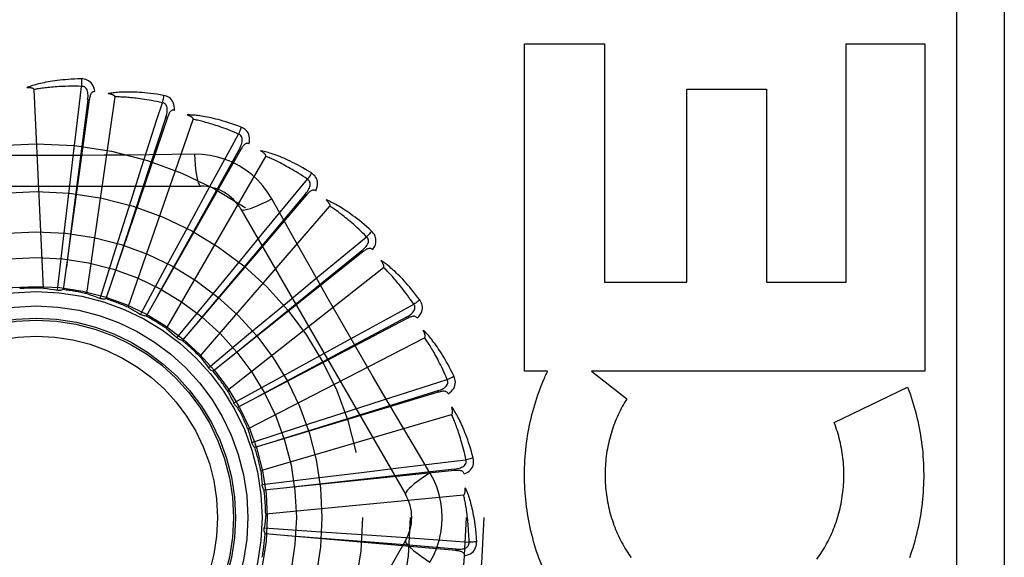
# Model space of a CAD drawing. Header units: inches. Extents: x 0 to 227, y 0 to 147.
# Tile 51 of 256: x 42.383 to 43.002, y 41.009 to 41.347. Entities that reach past the tile are written whole.
import ezdxf

# ---------------------------------------------------------------- set-up
doc = ezdxf.new("R2010")
doc.units = ezdxf.units.IN
doc.header["$LTSCALE"] = 12.466667
doc.header["$MEASUREMENT"] = 0
doc.linetypes.add('HIDDEN', pattern=[0.2, 0.1, -0.1])
doc.layers.add('LEFTHAND_DOOR_ASSEMBLY', color=7, linetype='CONTINUOUS')

msp = doc.modelspace()

# ---------------------------------------------------------------- linework, layer by layer
at = {"layer": 'LEFTHAND_DOOR_ASSEMBLY', "color": 8, "linetype": 'HIDDEN'}
for p, q in [((42.97216, 41.4093), (42.97216, 40.6593)), ((43.00216, 41.4093), (43.00216, 40.6593)), ((42.70064, 41.33209), (42.75079, 41.33209)), ((42.70064, 41.12624), (42.70064, 41.33209)), ((42.75079, 41.33209), (42.75079, 41.18231)), ((42.90266, 41.33209), (42.95229, 41.33209)), ((42.90266, 41.18231), (42.90266, 41.33209)), ((42.95229, 41.33209), (42.95229, 41.12624)), ((42.39824, 41.17848), (42.39229, 41.3033)), ((42.42544, 41.17501), (42.44322, 41.2987)), ((42.80254, 41.30363), (42.8527, 41.30363)), ((42.80254, 41.18231), (42.80254, 41.30363)), ((42.8527, 41.30363), (42.8527, 41.18231)), ((42.42702, 41.29678), (42.41069, 41.17754)), ((42.42606, 41.29691), (42.41531, 41.21271)), ((42.42702, 41.29678), (42.42606, 41.29691)), ((42.47609, 41.28572), (42.47518, 41.28603)), ((42.47609, 41.28572), (42.43749, 41.17173)), ((42.45149, 41.16645), (42.49237, 41.28454)), ((42.41448, 41.24132), (42.41704, 41.26292)), ((42.52218, 41.26558), (42.46271, 41.16095)), ((42.47546, 41.15312), (42.53794, 41.26134)), ((42.49312, 41.26265), (42.47895, 41.26244)), ((42.52218, 41.26558), (42.52135, 41.26606)), ((42.45328, 41.23364), (42.45989, 41.25436)), ((42.29022, 41.24263), (42.4971, 41.24263)), ((42.41079, 41.20974), (42.41448, 41.24132)), ((42.56363, 41.23708), (42.48543, 41.14559)), ((42.48993, 41.21875), (42.50034, 41.23785)), ((42.56363, 41.23708), (42.5629, 41.2377)), ((42.44368, 41.20333), (42.45328, 41.23364)), ((42.49647, 41.13549), (42.5783, 41.22993)), ((42.52236, 41.22805), (42.6258, 41.04888)), ((42.47476, 41.19081), (42.48993, 41.21875)), ((42.41531, 41.21271), (42.41264, 41.19161)), ((42.5231, 41.1972), (42.53694, 41.21399)), ((42.40703, 41.17716), (42.41079, 41.20974)), ((42.43383, 41.17205), (42.44368, 41.20333)), ((42.59893, 41.20125), (42.50483, 41.12622)), ((42.59893, 41.20125), (42.59834, 41.202)), ((42.50292, 41.17263), (42.5231, 41.1972)), ((42.45917, 41.16196), (42.47476, 41.19081)), ((42.51376, 41.1142), (42.61199, 41.19145)), ((42.55159, 41.16976), (42.56835, 41.18362)), ((42.75079, 41.18231), (42.80254, 41.18231)), ((42.8527, 41.18231), (42.90266, 41.18231)), ((42.48215, 41.14725), (42.50292, 41.17263)), ((42.52712, 41.14945), (42.55159, 41.16976)), ((42.62682, 41.15938), (42.52022, 41.10351)), ((42.62637, 41.16023), (42.61661, 41.15501)), ((42.62682, 41.15938), (42.62637, 41.16023)), ((42.61661, 41.15501), (42.58878, 41.14012)), ((42.50193, 41.12847), (42.52712, 41.14945)), ((42.52671, 41.09003), (42.63779, 41.1473)), ((42.57437, 41.13742), (42.59346, 41.14786)), ((42.58878, 41.14012), (42.53281, 41.11009)), ((42.54651, 41.12212), (42.57437, 41.13742)), ((42.71511, 41.12624), (42.70064, 41.12624)), ((42.74274, 41.12624), (42.76493, 41.10899)), ((42.95229, 41.12624), (42.74274, 41.12624)), ((42.51779, 41.10628), (42.54651, 41.12212)), ((42.64628, 41.113), (42.53103, 41.07831)), ((42.64628, 41.113), (42.646, 41.11392)), ((42.89525, 41.09394), (42.94139, 41.11616)), ((42.59062, 41.10136), (42.61134, 41.108)), ((42.51791, 41.10603), (42.51779, 41.10628)), ((42.56036, 41.0916), (42.59062, 41.10136)), ((42.53485, 41.06384), (42.65476, 41.09905)), ((42.52917, 41.08148), (42.56036, 41.0916)), ((42.64115, 41.06234), (42.63388, 41.07451)), ((42.65661, 41.06377), (42.53688, 41.05152)), ((42.59975, 41.06287), (42.62135, 41.06547)), ((42.65661, 41.06377), (42.65651, 41.06472)), ((42.53565, 41.05499), (42.5682, 41.05902)), ((42.5682, 41.05902), (42.59975, 41.06287)), ((42.53789, 41.03659), (42.6623, 41.04847)), ((42.537, 41.02774), (42.56972, 41.02554)), ((42.65743, 41.01347), (42.53755, 41.0241)), ((42.56972, 41.02554), (42.60144, 41.02335)), ((42.60144, 41.02335), (42.62314, 41.02182)), ((42.6258, 41.01972), (42.52236, 40.84055)), ((42.65743, 41.01347), (42.65752, 41.01443))]:
    msp.add_line(p, q, dxfattribs=at)
for points in [[(42.4221, 41.31001), (42.41988, 41.30997), (42.41774, 41.30989), (42.41571, 41.30979), (42.41377, 41.30967), (42.41191, 41.30953), (42.41014, 41.30937), (42.40845, 41.3092), (42.40684, 41.30901), (42.4053, 41.3088), (42.40383, 41.30859), (42.40243, 41.30836), (42.40109, 41.30813), (42.39981, 41.30789), (42.39859, 41.30765), (42.39742, 41.30741), (42.39631, 41.30716), (42.39525, 41.3069), (42.39423, 41.30665), (42.39327, 41.30638), (42.39235, 41.30612), (42.39148, 41.30585), (42.39064, 41.30558), (42.38985, 41.30531), (42.3891, 41.30504), (42.38838, 41.30477), (42.3877, 41.3045)], [(42.39229, 41.3033), (42.39225, 41.30347), (42.39217, 41.30362), (42.39205, 41.30375), (42.3919, 41.30387), (42.39173, 41.30396), (42.39154, 41.30405), (42.39134, 41.30413), (42.39112, 41.30419), (42.3909, 41.30425), (42.39066, 41.3043), (42.39041, 41.30435), (42.39015, 41.30439), (42.38989, 41.30442), (42.38961, 41.30445), (42.38932, 41.30447), (42.38903, 41.30449), (42.38871, 41.3045), (42.38839, 41.30451), (42.38809, 41.30451), (42.38779, 41.30451)], [(42.42216, 41.30534), (42.42031, 41.30538), (42.41854, 41.30541), (42.41684, 41.30541), (42.41521, 41.3054), (42.41365, 41.30538), (42.41215, 41.30534), (42.41071, 41.30529), (42.40934, 41.30523), (42.40802, 41.30516), (42.40676, 41.30508), (42.40554, 41.305), (42.40438, 41.30491), (42.40327, 41.30481), (42.4022, 41.30471), (42.40117, 41.30461), (42.40018, 41.3045), (42.39924, 41.30439), (42.39833, 41.30428), (42.39746, 41.30416), (42.39663, 41.30404), (42.39583, 41.30392), (42.39506, 41.3038), (42.39432, 41.30368), (42.39362, 41.30355), (42.39294, 41.30343), (42.39229, 41.3033)], [(42.41704, 41.26292), (42.42083, 41.29438), (42.42216, 41.30534)], [(42.43049, 41.30205), (42.43025, 41.30338), (42.42991, 41.3046), (42.42945, 41.3057), (42.42889, 41.30667), (42.42822, 41.30752), (42.42746, 41.30825), (42.42662, 41.30884), (42.42572, 41.3093), (42.42478, 41.30964), (42.42385, 41.30986), (42.42296, 41.30999), (42.4221, 41.31001)], [(42.4221, 41.31001), (42.42214, 41.30939), (42.42217, 41.30868), (42.42218, 41.30791), (42.42219, 41.30708), (42.42218, 41.30621), (42.42216, 41.30534)], [(42.42606, 41.29691), (42.42617, 41.29794), (42.42623, 41.29892), (42.42623, 41.29986), (42.42617, 41.30074), (42.42605, 41.30157), (42.42586, 41.30234), (42.42561, 41.30305), (42.42529, 41.30368), (42.42489, 41.30421), (42.42443, 41.30465), (42.4239, 41.30498), (42.42333, 41.30521), (42.42275, 41.30533), (42.42216, 41.30534)], [(42.4305, 41.30205), (42.43004, 41.30206), (42.42961, 41.302), (42.42922, 41.30184), (42.42886, 41.30162), (42.42855, 41.30133), (42.42828, 41.30098), (42.42804, 41.30058), (42.42783, 41.30013), (42.42764, 41.29964), (42.42748, 41.29912), (42.42734, 41.29857), (42.42722, 41.29799), (42.42711, 41.2974), (42.42702, 41.29678)], [(42.47377, 41.29965), (42.47157, 41.30002), (42.46946, 41.30036), (42.46745, 41.30064), (42.46552, 41.30089), (42.46367, 41.3011), (42.4619, 41.30128), (42.46021, 41.30143), (42.45859, 41.30155), (42.45704, 41.30164), (42.45556, 41.3017), (42.45414, 41.30175), (42.45278, 41.30178), (42.45148, 41.30179), (42.45023, 41.30178), (42.44904, 41.30176), (42.4479, 41.30173), (42.44681, 41.30168), (42.44576, 41.30162), (42.44477, 41.30154), (42.44382, 41.30145), (42.44291, 41.30135), (42.44204, 41.30125), (42.44121, 41.30113), (42.44042, 41.30101), (42.43966, 41.30088), (42.43894, 41.30075)], [(42.44322, 41.2987), (42.44322, 41.29888), (42.44317, 41.29904), (42.44307, 41.29919), (42.44295, 41.29933), (42.4428, 41.29946), (42.44263, 41.29958), (42.44245, 41.29969), (42.44225, 41.29979), (42.44204, 41.2999), (42.44181, 41.29999), (42.44158, 41.30008), (42.44133, 41.30017), (42.44107, 41.30025), (42.44081, 41.30033), (42.44053, 41.30041), (42.44024, 41.30048), (42.43994, 41.30056), (42.43963, 41.30062), (42.4393, 41.30069), (42.43895, 41.30075)], [(42.47294, 41.29505), (42.47114, 41.29544), (42.4694, 41.2958), (42.46773, 41.29613), (42.46613, 41.29642), (42.46459, 41.2967), (42.46311, 41.29694), (42.46169, 41.29717), (42.46033, 41.29737), (42.45902, 41.29755), (42.45777, 41.29771), (42.45656, 41.29786), (42.4554, 41.29799), (42.45429, 41.29811), (42.45322, 41.29821), (42.45219, 41.2983), (42.4512, 41.29838), (42.45025, 41.29845), (42.44934, 41.29851), (42.44847, 41.29857), (42.44762, 41.29861), (42.44681, 41.29864), (42.44604, 41.29867), (42.44529, 41.29869), (42.44457, 41.2987), (42.44388, 41.2987), (42.44322, 41.2987)], [(42.47377, 41.29965), (42.47369, 41.29904), (42.47358, 41.29834), (42.47345, 41.29758), (42.4733, 41.29677), (42.47313, 41.29591), (42.47294, 41.29505)], [(42.4805, 41.29024), (42.48052, 41.2916), (42.48041, 41.29285), (42.48016, 41.29402), (42.4798, 41.29509), (42.4793, 41.29605), (42.4787, 41.2969), (42.47798, 41.29764), (42.47718, 41.29827), (42.47633, 41.29877), (42.47546, 41.29917), (42.47461, 41.29946), (42.47377, 41.29965)], [(42.45989, 41.25436), (42.46956, 41.28453), (42.47294, 41.29505)], [(42.47518, 41.28603), (42.47548, 41.28702), (42.47572, 41.28798), (42.4759, 41.28889), (42.47601, 41.28977), (42.47604, 41.29061), (42.47601, 41.2914), (42.47589, 41.29215), (42.4757, 41.29283), (42.47541, 41.29343), (42.47504, 41.29394), (42.47458, 41.29437), (42.47406, 41.2947), (42.47352, 41.29492), (42.47294, 41.29505)], [(42.47518, 41.28603), (42.46509, 41.25538), (42.44206, 41.18517)], [(42.4805, 41.29024), (42.48005, 41.29034), (42.47962, 41.29036), (42.47921, 41.29028), (42.47881, 41.29012), (42.47845, 41.2899), (42.47812, 41.28961), (42.47781, 41.28926), (42.47752, 41.28886), (42.47724, 41.28841), (42.47699, 41.28793), (42.47675, 41.28742), (42.47652, 41.28688), (42.4763, 41.28631), (42.47609, 41.28572)], [(42.52254, 41.27969), (42.52045, 41.28048), (42.51845, 41.2812), (42.51652, 41.28187), (42.51467, 41.28248), (42.5129, 41.28303), (42.5112, 41.28354), (42.50956, 41.28401), (42.508, 41.28443), (42.50649, 41.28481), (42.50505, 41.28516), (42.50366, 41.28547), (42.50233, 41.28575), (42.50106, 41.28601), (42.49983, 41.28624), (42.49866, 41.28645), (42.49753, 41.28663), (42.49645, 41.28679), (42.49541, 41.28692), (42.49442, 41.28704), (42.49347, 41.28713), (42.49256, 41.28721), (42.49169, 41.28727), (42.49085, 41.28731), (42.49005, 41.28734), (42.48928, 41.28736), (42.48855, 41.28736)], [(42.49237, 41.28454), (42.49239, 41.28472), (42.49237, 41.28488), (42.49231, 41.28505), (42.49221, 41.28521), (42.49209, 41.28537), (42.49195, 41.28552), (42.49179, 41.28566), (42.49161, 41.2858), (42.49143, 41.28594), (42.49122, 41.28608), (42.49101, 41.28621), (42.49079, 41.28634), (42.49055, 41.28647), (42.4903, 41.2866), (42.49005, 41.28673), (42.48978, 41.28686), (42.48949, 41.28699), (42.4892, 41.28711), (42.48892, 41.28723), (42.48864, 41.28733)], [(42.52086, 41.27533), (42.51916, 41.27606), (42.51752, 41.27674), (42.51594, 41.27738), (42.51442, 41.27797), (42.51296, 41.27853), (42.51156, 41.27905), (42.51021, 41.27954), (42.50891, 41.28), (42.50766, 41.28042), (42.50646, 41.28082), (42.5053, 41.28119), (42.50419, 41.28154), (42.50312, 41.28187), (42.50209, 41.28217), (42.5011, 41.28246), (42.50014, 41.28272), (42.49922, 41.28297), (42.49834, 41.2832), (42.49749, 41.28342), (42.49667, 41.28362), (42.49588, 41.2838), (42.49512, 41.28398), (42.49439, 41.28414), (42.49369, 41.28428), (42.49302, 41.28442), (42.49237, 41.28454)], [(42.52254, 41.27969), (42.52234, 41.27911), (42.52211, 41.27844), (42.52183, 41.27772), (42.52153, 41.27695), (42.5212, 41.27615), (42.52086, 41.27533)], [(42.52737, 41.26918), (42.52764, 41.27051), (42.52777, 41.27177), (42.52775, 41.27296), (42.52759, 41.27407), (42.52729, 41.27511), (42.52686, 41.27606), (42.52629, 41.27692), (42.52563, 41.27769), (42.52489, 41.27835), (42.52411, 41.27891), (42.52333, 41.27935), (42.52254, 41.27969)], [(42.50034, 41.23785), (42.51555, 41.26565), (42.52086, 41.27533)], [(42.52135, 41.26606), (42.52183, 41.26697), (42.52225, 41.26786), (42.52259, 41.26873), (42.52287, 41.26957), (42.52306, 41.27039), (42.52317, 41.27117), (42.5232, 41.27192), (42.52314, 41.27263), (42.52297, 41.27327), (42.52271, 41.27385), (42.52234, 41.27435), (42.52189, 41.27477), (42.5214, 41.2751), (42.52085, 41.27534)], [(42.52737, 41.26918), (42.52695, 41.26936), (42.52653, 41.26946), (42.5261, 41.26946), (42.52569, 41.26938), (42.52529, 41.26923), (42.52491, 41.26901), (42.52454, 41.26873), (42.52418, 41.26839), (42.52383, 41.268), (42.52348, 41.26758), (42.52315, 41.26712), (42.52282, 41.26663), (42.5225, 41.26612), (42.52218, 41.26558)], [(42.47895, 41.26244), (42.45062, 41.26214), (42.43641, 41.26201), (42.42218, 41.26191), (42.40795, 41.26185), (42.39371, 41.26183), (42.37947, 41.26184), (42.36524, 41.26191), (42.351, 41.262)], [(42.52135, 41.26606), (42.50564, 41.23787), (42.46974, 41.17329)], [(42.49312, 41.26266), (42.49331, 41.25927), (42.49357, 41.25608), (42.49387, 41.2532), (42.49422, 41.2506), (42.49462, 41.24829), (42.49506, 41.24633), (42.49554, 41.24475), (42.49604, 41.24358), (42.49657, 41.24287), (42.4971, 41.24263)], [(42.54169, 41.23461), (42.53909, 41.23881), (42.53616, 41.24273), (42.53288, 41.24637), (42.5293, 41.24969), (42.52543, 41.25269), (42.52131, 41.25533), (42.51696, 41.25759), (42.51242, 41.25945), (42.50775, 41.26089), (42.50295, 41.26192), (42.49807, 41.2625), (42.49312, 41.26265)], [(42.56665, 41.25087), (42.56475, 41.25203), (42.56292, 41.25312), (42.56115, 41.25414), (42.55945, 41.25509), (42.55782, 41.25597), (42.55624, 41.25679), (42.55473, 41.25756), (42.55327, 41.25827), (42.55186, 41.25893), (42.55051, 41.25954), (42.54921, 41.26011), (42.54796, 41.26064), (42.54675, 41.26114), (42.54559, 41.2616), (42.54448, 41.26202), (42.54341, 41.26241), (42.54238, 41.26277), (42.54138, 41.2631), (42.54043, 41.2634), (42.53951, 41.26367), (42.53863, 41.26392), (42.53779, 41.26415), (42.53698, 41.26435), (42.5362, 41.26453), (42.53545, 41.26469), (42.53473, 41.26483)], [(42.53794, 41.26134), (42.538, 41.26151), (42.53801, 41.26167), (42.53798, 41.26185), (42.53792, 41.26202), (42.53783, 41.2622), (42.53772, 41.26237), (42.53759, 41.26255), (42.53744, 41.26272), (42.53728, 41.26289), (42.53711, 41.26306), (42.53693, 41.26324), (42.53673, 41.26341), (42.53652, 41.26358), (42.53631, 41.26375), (42.53608, 41.26393), (42.53584, 41.2641), (42.53558, 41.26428), (42.53532, 41.26446), (42.53503, 41.26465), (42.53473, 41.26483)], [(42.56418, 41.24691), (42.56264, 41.24794), (42.56116, 41.24892), (42.55973, 41.24984), (42.55836, 41.25072), (42.55703, 41.25154), (42.55575, 41.25232), (42.55452, 41.25305), (42.55333, 41.25374), (42.55218, 41.2544), (42.55107, 41.25502), (42.55001, 41.2556), (42.54898, 41.25616), (42.54799, 41.25668), (42.54704, 41.25717), (42.54612, 41.25764), (42.54523, 41.25808), (42.54438, 41.2585), (42.54355, 41.25889), (42.54276, 41.25927), (42.54199, 41.25962), (42.54125, 41.25995), (42.54054, 41.26026), (42.53986, 41.26056), (42.53919, 41.26084), (42.53856, 41.2611), (42.53794, 41.26134)], [(42.56665, 41.25087), (42.56635, 41.25033), (42.56599, 41.24972), (42.56559, 41.24906), (42.56514, 41.24837), (42.56467, 41.24764), (42.56418, 41.24691)], [(42.5694, 41.23963), (42.56992, 41.24088), (42.57029, 41.24209), (42.5705, 41.24327), (42.57055, 41.24439), (42.57045, 41.24547), (42.5702, 41.24648), (42.56981, 41.24744), (42.56931, 41.24832), (42.5687, 41.2491), (42.56804, 41.2498), (42.56736, 41.25038), (42.56665, 41.25087)], [(42.53694, 41.21399), (42.55713, 41.2384), (42.56418, 41.24691)], [(42.5629, 41.2377), (42.56355, 41.23851), (42.56413, 41.23931), (42.56463, 41.24009), (42.56506, 41.24087), (42.5654, 41.24163), (42.56566, 41.24238), (42.56583, 41.24311), (42.56591, 41.24382), (42.56586, 41.24448), (42.56571, 41.2451), (42.56544, 41.24566), (42.56508, 41.24616), (42.56466, 41.24658), (42.56417, 41.24691)], [(42.5629, 41.2377), (42.54214, 41.21299), (42.49467, 41.15638)], [(42.5694, 41.23963), (42.56903, 41.23989), (42.56863, 41.24007), (42.56822, 41.24015), (42.5678, 41.24015), (42.56738, 41.24007), (42.56696, 41.23993), (42.56654, 41.23972), (42.56612, 41.23946), (42.5657, 41.23915), (42.56529, 41.23879), (42.56487, 41.23841), (42.56446, 41.23799), (42.56404, 41.23755), (42.56363, 41.23708)], [(42.52236, 41.22805), (42.52282, 41.22771), (42.52367, 41.2276), (42.52486, 41.22773), (42.52639, 41.22807), (42.52826, 41.22864), (42.53044, 41.22944), (42.53291, 41.23044), (42.53564, 41.23165), (42.5386, 41.23305), (42.54169, 41.23461)], [(42.56953, 41.18509), (42.55556, 41.20985), (42.54862, 41.22219), (42.54169, 41.23461)], [(42.60451, 41.21422), (42.60287, 41.21572), (42.60127, 41.21714), (42.59973, 41.21847), (42.59824, 41.21972), (42.5968, 41.2209), (42.59541, 41.222), (42.59407, 41.22304), (42.59277, 41.22402), (42.59152, 41.22493), (42.5903, 41.22579), (42.58913, 41.2266), (42.588, 41.22735), (42.58691, 41.22807), (42.58586, 41.22873), (42.58485, 41.22936), (42.58387, 41.22995), (42.58293, 41.2305), (42.58202, 41.23101), (42.58114, 41.23149), (42.58029, 41.23193), (42.57947, 41.23234), (42.57868, 41.23272), (42.57792, 41.23307), (42.57719, 41.23339), (42.57649, 41.23369), (42.57581, 41.23397)], [(42.5783, 41.22993), (42.57839, 41.23008), (42.57844, 41.23025), (42.57844, 41.23042), (42.57841, 41.23061), (42.57835, 41.2308), (42.57828, 41.23099), (42.57818, 41.23118), (42.57807, 41.23138), (42.57795, 41.23158), (42.57781, 41.23178), (42.57766, 41.23199), (42.5775, 41.23219), (42.57733, 41.2324), (42.57715, 41.23261), (42.57696, 41.23282), (42.57676, 41.23304), (42.57654, 41.23327), (42.57632, 41.23349), (42.57607, 41.23373), (42.57581, 41.23397)], [(42.60133, 41.21079), (42.60002, 41.2121), (42.59875, 41.21334), (42.59752, 41.21452), (42.59634, 41.21564), (42.59519, 41.2167), (42.59408, 41.2177), (42.59301, 41.21866), (42.59197, 41.21956), (42.59097, 41.22042), (42.59, 41.22124), (42.58907, 41.22201), (42.58816, 41.22275), (42.58729, 41.22345), (42.58644, 41.22412), (42.58563, 41.22475), (42.58484, 41.22535), (42.58408, 41.22592), (42.58335, 41.22647), (42.58264, 41.22698), (42.58195, 41.22748), (42.58129, 41.22794), (42.58065, 41.22838), (42.58003, 41.2288), (42.57944, 41.2292), (42.57886, 41.22958), (42.5783, 41.22993)], [(42.60451, 41.21422), (42.60411, 41.21374), (42.60364, 41.21321), (42.60312, 41.21264), (42.60256, 41.21204), (42.60195, 41.21142), (42.60133, 41.21079)], [(42.60509, 41.20266), (42.60583, 41.20379), (42.60642, 41.20491), (42.60685, 41.20602), (42.60711, 41.20712), (42.60722, 41.20819), (42.60717, 41.20924), (42.60697, 41.21025), (42.60663, 41.21121), (42.60619, 41.2121), (42.60567, 41.2129), (42.60512, 41.21361), (42.60451, 41.21422)], [(42.56835, 41.18362), (42.5928, 41.20377), (42.60133, 41.21079)], [(42.59833, 41.202), (42.59913, 41.20267), (42.59984, 41.20334), (42.60049, 41.20402), (42.60105, 41.2047), (42.60154, 41.20538), (42.60193, 41.20607), (42.60224, 41.20676), (42.60244, 41.20743), (42.60253, 41.20809), (42.60249, 41.20873), (42.60234, 41.20933), (42.60208, 41.20989), (42.60174, 41.21038), (42.60133, 41.2108)], [(42.59834, 41.202), (42.57328, 41.18166), (42.51595, 41.13505)], [(42.60509, 41.20266), (42.60477, 41.20299), (42.60441, 41.20324), (42.60402, 41.20339), (42.60361, 41.20347), (42.60318, 41.20348), (42.60274, 41.20341), (42.60229, 41.20329), (42.60183, 41.20311), (42.60136, 41.20289), (42.60089, 41.20262), (42.6004, 41.20232), (42.59992, 41.20199), (42.59943, 41.20163), (42.59893, 41.20125)], [(42.63475, 41.17106), (42.63342, 41.17285), (42.63212, 41.17454), (42.63086, 41.17614), (42.62964, 41.17765), (42.62845, 41.17908), (42.62729, 41.18043), (42.62617, 41.1817), (42.62508, 41.18291), (42.62402, 41.18404), (42.62299, 41.18511), (42.62199, 41.18613), (42.62103, 41.18708), (42.62009, 41.18799), (42.61919, 41.18885), (42.61831, 41.18965), (42.61746, 41.19042), (42.61664, 41.19113), (42.61584, 41.19181), (42.61507, 41.19244), (42.61432, 41.19304), (42.61359, 41.19359), (42.61289, 41.19411), (42.61221, 41.1946), (42.61156, 41.19506), (42.61092, 41.19549), (42.6103, 41.19589)], [(42.61199, 41.19145), (42.6121, 41.19159), (42.61218, 41.19174), (42.61222, 41.19191), (42.61222, 41.1921), (42.6122, 41.19229), (42.61216, 41.1925), (42.61211, 41.19271), (42.61204, 41.19292), (42.61195, 41.19314), (42.61186, 41.19336), (42.61175, 41.19359), (42.61163, 41.19382), (42.61151, 41.19406), (42.61137, 41.1943), (42.61122, 41.19455), (42.61106, 41.1948), (42.61089, 41.19506), (42.61071, 41.19533), (42.61054, 41.19558), (42.61036, 41.19581)], [(42.63098, 41.1683), (42.62994, 41.16983), (42.62893, 41.17129), (42.62795, 41.17268), (42.62699, 41.174), (42.62607, 41.17526), (42.62517, 41.17646), (42.6243, 41.1776), (42.62345, 41.17868), (42.62263, 41.17972), (42.62183, 41.1807), (42.62106, 41.18164), (42.62031, 41.18254), (42.61959, 41.18339), (42.61888, 41.1842), (42.6182, 41.18498), (42.61755, 41.18572), (42.61691, 41.18642), (42.61629, 41.1871), (42.61569, 41.18774), (42.61511, 41.18835), (42.61455, 41.18893), (42.614, 41.18949), (42.61348, 41.19002), (42.61296, 41.19052), (42.61247, 41.191), (42.61199, 41.19145)], [(42.63388, 41.07451), (42.61945, 41.09889), (42.61224, 41.11113), (42.60504, 41.12341), (42.59787, 41.1357), (42.59073, 41.14802), (42.58363, 41.16036), (42.57657, 41.17272), (42.56953, 41.18509)], [(42.39824, 41.17848), (42.40045, 41.1782), (42.40265, 41.17789), (42.40484, 41.17754), (42.40703, 41.17716)], [(42.41069, 41.17754), (42.41011, 41.17733), (42.40951, 41.17718), (42.40888, 41.17709), (42.40826, 41.17706), (42.40764, 41.17708), (42.40703, 41.17716)], [(42.42544, 41.17501), (42.42756, 41.17431), (42.42966, 41.17359), (42.43175, 41.17284), (42.43383, 41.17205)], [(42.43749, 41.17173), (42.43688, 41.17164), (42.43626, 41.1716), (42.43563, 41.17163), (42.43501, 41.17171), (42.43441, 41.17185), (42.43383, 41.17205)], [(42.59346, 41.14786), (42.62127, 41.16302), (42.63098, 41.1683)], [(42.62637, 41.16023), (42.62728, 41.16074), (42.62811, 41.16127), (42.62887, 41.16181), (42.62955, 41.16237), (42.63016, 41.16295), (42.63068, 41.16355), (42.63111, 41.16416), (42.63144, 41.16479), (42.63164, 41.16542), (42.63173, 41.16606), (42.63169, 41.16668), (42.63155, 41.16727), (42.63131, 41.16782), (42.63098, 41.16831)], [(42.63475, 41.17106), (42.63427, 41.17067), (42.63371, 41.17024), (42.63309, 41.16978), (42.63242, 41.1693), (42.63171, 41.1688), (42.63098, 41.1683)], [(42.63313, 41.1596), (42.63408, 41.16058), (42.63487, 41.16156), (42.6355, 41.16257), (42.63596, 41.1636), (42.63627, 41.16463), (42.63642, 41.16567), (42.63641, 41.1667), (42.63627, 41.16771), (42.636, 41.16866), (42.63564, 41.16955), (42.63523, 41.17035), (42.63475, 41.17106)], [(42.45149, 41.16645), (42.45344, 41.16537), (42.45537, 41.16426), (42.45728, 41.16312), (42.45917, 41.16196)], [(42.46271, 41.16095), (42.46209, 41.16098), (42.46148, 41.16106), (42.46087, 41.16121), (42.46027, 41.16141), (42.45971, 41.16166), (42.45917, 41.16196)], [(42.63313, 41.1596), (42.63288, 41.15999), (42.63257, 41.1603), (42.63222, 41.16053), (42.63183, 41.16068), (42.63141, 41.16077), (42.63097, 41.16079), (42.6305, 41.16075), (42.63002, 41.16066), (42.62951, 41.16053), (42.62899, 41.16036), (42.62846, 41.16016), (42.62793, 41.15992), (42.62738, 41.15967), (42.62682, 41.15938)], [(42.47546, 41.15312), (42.47717, 41.15169), (42.47885, 41.15023), (42.48051, 41.14875), (42.48215, 41.14725)], [(42.65628, 41.12296), (42.65531, 41.12497), (42.65435, 41.12688), (42.65342, 41.12869), (42.6525, 41.1304), (42.6516, 41.13203), (42.65072, 41.13357), (42.64986, 41.13504), (42.64902, 41.13643), (42.64819, 41.13774), (42.64739, 41.13899), (42.6466, 41.14017), (42.64583, 41.14129), (42.64509, 41.14236), (42.64436, 41.14337), (42.64365, 41.14433), (42.64296, 41.14524), (42.64229, 41.1461), (42.64163, 41.14692), (42.64099, 41.14768), (42.64037, 41.14841), (42.63976, 41.14909), (42.63917, 41.14974), (42.6386, 41.15035), (42.63804, 41.15092), (42.6375, 41.15146), (42.63697, 41.15197)], [(42.63779, 41.1473), (42.63792, 41.1474), (42.63803, 41.14754), (42.6381, 41.1477), (42.63814, 41.14788), (42.63815, 41.14808), (42.63815, 41.14829), (42.63814, 41.1485), (42.63811, 41.14872), (42.63807, 41.14896), (42.63802, 41.14919), (42.63796, 41.14944), (42.63788, 41.14969), (42.6378, 41.14994), (42.63771, 41.15021), (42.63762, 41.15048), (42.63751, 41.15076), (42.63739, 41.15104), (42.63727, 41.15134), (42.63713, 41.15165), (42.63698, 41.15196)], [(42.48543, 41.14559), (42.48483, 41.14574), (42.48424, 41.14594), (42.48367, 41.14619), (42.48312, 41.1465), (42.48262, 41.14685), (42.48215, 41.14725)], [(42.65205, 41.12097), (42.65132, 41.12267), (42.6506, 41.12429), (42.6499, 41.12584), (42.64922, 41.12732), (42.64854, 41.12873), (42.64789, 41.13008), (42.64725, 41.13136), (42.64662, 41.13259), (42.64601, 41.13376), (42.64542, 41.13488), (42.64484, 41.13594), (42.64427, 41.13696), (42.64372, 41.13794), (42.64318, 41.13887), (42.64266, 41.13976), (42.64216, 41.14061), (42.64166, 41.14142), (42.64118, 41.1422), (42.64072, 41.14295), (42.64026, 41.14366), (42.63982, 41.14433), (42.63939, 41.14498), (42.63897, 41.1456), (42.63857, 41.14619), (42.63817, 41.14676), (42.63779, 41.1473)], [(42.49647, 41.13549), (42.49787, 41.13376), (42.49925, 41.13202), (42.5006, 41.13025), (42.50193, 41.12847)], [(42.50483, 41.12622), (42.50427, 41.12647), (42.50373, 41.12678), (42.50322, 41.12714), (42.50274, 41.12754), (42.50231, 41.12799), (42.50193, 41.12847)], [(42.71295, 41.12149), (42.7133, 41.12229), (42.71365, 41.12309), (42.71401, 41.12388), (42.71437, 41.12467), (42.71474, 41.12546), (42.71511, 41.12624)], [(42.61134, 41.108), (42.64152, 41.11762), (42.65205, 41.12097)], [(42.646, 41.11392), (42.64699, 41.11425), (42.6479, 41.1146), (42.64875, 41.11499), (42.64953, 41.11541), (42.65023, 41.11587), (42.65086, 41.11636), (42.6514, 41.11688), (42.65184, 41.11743), (42.65216, 41.11802), (42.65236, 41.11862), (42.65244, 41.11924), (42.65241, 41.11985), (42.65228, 41.12043), (42.65205, 41.12097)], [(42.65628, 41.12296), (42.65573, 41.12267), (42.6551, 41.12235), (42.6544, 41.12202), (42.65366, 41.12167), (42.65286, 41.12132), (42.65205, 41.12097)], [(42.65251, 41.11202), (42.65363, 41.11279), (42.65459, 41.11362), (42.6554, 41.11449), (42.65606, 41.11541), (42.65655, 41.11636), (42.65689, 41.11735), (42.65708, 41.11837), (42.65713, 41.11938), (42.65705, 41.12037), (42.65687, 41.12131), (42.65661, 41.12217), (42.65628, 41.12296)], [(42.70691, 41.01716), (42.7063, 41.01927), (42.70572, 41.02141), (42.70516, 41.02355), (42.70464, 41.02571), (42.70415, 41.02787), (42.70368, 41.03005), (42.70325, 41.03224), (42.70285, 41.03444), (42.70248, 41.03664), (42.70215, 41.03885), (42.70184, 41.04106), (42.70157, 41.04328), (42.70133, 41.04551), (42.70112, 41.04774), (42.70094, 41.04997), (42.7008, 41.05221), (42.70069, 41.05445), (42.70061, 41.05669), (42.70056, 41.05893), (42.70055, 41.06118), (42.70057, 41.06342), (42.70062, 41.06566), (42.7007, 41.0679), (42.70082, 41.07014), (42.70096, 41.07238), (42.70114, 41.07461), (42.70136, 41.07684), (42.7016, 41.07906), (42.70188, 41.08128), (42.70219, 41.08349), (42.70253, 41.08569), (42.7029, 41.08789), (42.7033, 41.09008), (42.70373, 41.09225), (42.7042, 41.09442), (42.70469, 41.09658), (42.70522, 41.09873), (42.70578, 41.10086), (42.70636, 41.10299), (42.70698, 41.1051), (42.70763, 41.10721), (42.7083, 41.1093), (42.70901, 41.11137), (42.70974, 41.11343), (42.7105, 41.11547), (42.71129, 41.1175), (42.71211, 41.1195), (42.71295, 41.12149)], [(42.51376, 41.1142), (42.51446, 41.1129), (42.51516, 41.11159), (42.51583, 41.11027), (42.5165, 41.10894), (42.51715, 41.10761), (42.51779, 41.10628)], [(42.646, 41.11392), (42.61518, 41.10435), (42.54464, 41.08239)], [(42.65251, 41.11202), (42.65234, 41.11245), (42.6521, 41.11281), (42.6518, 41.1131), (42.65144, 41.11333), (42.65105, 41.11349), (42.65062, 41.11359), (42.65016, 41.11364), (42.64966, 41.11365), (42.64914, 41.11361), (42.6486, 41.11354), (42.64804, 41.11344), (42.64747, 41.11332), (42.64688, 41.11317), (42.64628, 41.113)], [(42.94139, 41.11616), (42.94215, 41.11412), (42.94289, 41.11206), (42.9436, 41.10998), (42.94428, 41.10788), (42.94493, 41.10577), (42.94555, 41.10365), (42.94615, 41.10151), (42.94671, 41.09935), (42.94724, 41.09719), (42.94775, 41.09501), (42.94822, 41.09283), (42.94866, 41.09063), (42.94907, 41.08843), (42.94945, 41.08622), (42.94979, 41.084), (42.95011, 41.08178), (42.95039, 41.07954), (42.95064, 41.07731), (42.95086, 41.07506), (42.95104, 41.07282), (42.9512, 41.07056), (42.95132, 41.06831), (42.95141, 41.06605), (42.95146, 41.06379), (42.95149, 41.06153), (42.95148, 41.05927), (42.95144, 41.05701), (42.95136, 41.05475), (42.95126, 41.05249), (42.95112, 41.05024), (42.95095, 41.04798), (42.95074, 41.04573), (42.95051, 41.04349), (42.95024, 41.04125), (42.94994, 41.03902), (42.9496, 41.0368), (42.94924, 41.03458), (42.94885, 41.03237), (42.94842, 41.03018), (42.94796, 41.02799), (42.94747, 41.02581), (42.94696, 41.02365), (42.94641, 41.02149), (42.94583, 41.01935), (42.94522, 41.01722), (42.94458, 41.0151), (42.94391, 41.013), (42.94322, 41.01092), (42.94249, 41.00885)], [(42.76493, 41.10899), (42.76417, 41.10778), (42.76343, 41.10655), (42.76271, 41.10529), (42.76201, 41.10403), (42.76132, 41.10274), (42.76066, 41.10144), (42.76001, 41.10012), (42.75938, 41.09878), (42.75878, 41.09744), (42.7582, 41.09608), (42.75763, 41.0947), (42.75709, 41.09332), (42.75658, 41.09192), (42.75608, 41.09052), (42.75561, 41.0891), (42.75516, 41.08767), (42.75474, 41.08624), (42.75433, 41.08479), (42.75396, 41.08334), (42.7536, 41.08187), (42.75327, 41.0804), (42.75296, 41.07892), (42.75268, 41.07743), (42.75242, 41.07594), (42.75219, 41.07444), (42.75198, 41.07293), (42.75179, 41.07142), (42.75163, 41.06991), (42.7515, 41.06839), (42.75139, 41.06687), (42.75131, 41.06535), (42.75125, 41.06382), (42.75121, 41.06229), (42.75121, 41.06076), (42.75122, 41.05923), (42.75127, 41.0577), (42.75134, 41.05617), (42.75143, 41.05465), (42.75155, 41.05312), (42.75169, 41.0516), (42.75186, 41.05008), (42.75206, 41.04857), (42.75228, 41.04706), (42.75252, 41.04556), (42.75279, 41.04407), (42.75308, 41.04258), (42.7534, 41.04109), (42.75374, 41.03962), (42.7541, 41.03815), (42.75449, 41.03669), (42.75491, 41.03524), (42.75534, 41.0338), (42.7558, 41.03237), (42.75628, 41.03095), (42.75679, 41.02955), (42.75732, 41.02815), (42.75786, 41.02677), (42.75843, 41.0254), (42.75902, 41.02405), (42.75964, 41.02271), (42.76027, 41.02138), (42.76092, 41.02007), (42.76159, 41.01877), (42.76228, 41.0175), (42.76299, 41.01623), (42.76372, 41.01499), (42.76447, 41.01376), (42.76523, 41.01255), (42.76601, 41.01136), (42.76681, 41.01019), (42.76762, 41.00904)], [(42.52022, 41.10351), (42.51975, 41.10384), (42.51931, 41.10421), (42.5189, 41.10462), (42.51853, 41.10506), (42.5182, 41.10553), (42.51791, 41.10603)], [(42.65476, 41.09905), (42.65491, 41.09913), (42.65504, 41.09924), (42.65514, 41.09939), (42.65521, 41.09956), (42.65527, 41.09975), (42.65531, 41.09996), (42.65533, 41.10017), (42.65535, 41.10039), (42.65535, 41.10063), (42.65535, 41.10087), (42.65533, 41.10112), (42.65531, 41.10138), (42.65528, 41.10165), (42.65524, 41.10193), (42.6552, 41.10221), (42.65514, 41.1025), (42.65508, 41.10281), (42.65501, 41.10312), (42.65494, 41.10342), (42.65487, 41.1037)], [(42.66831, 41.07166), (42.66774, 41.07381), (42.66716, 41.07587), (42.66659, 41.07782), (42.66601, 41.07968), (42.66544, 41.08145), (42.66487, 41.08313), (42.6643, 41.08473), (42.66373, 41.08625), (42.66317, 41.0877), (42.66262, 41.08908), (42.66207, 41.09039), (42.66153, 41.09164), (42.66099, 41.09282), (42.66047, 41.09396), (42.65996, 41.09503), (42.65945, 41.09606), (42.65896, 41.09703), (42.65847, 41.09795), (42.65798, 41.09883), (42.65751, 41.09966), (42.65704, 41.10044), (42.65658, 41.10119), (42.65614, 41.10189), (42.6557, 41.10256), (42.65527, 41.1032), (42.65484, 41.1038)], [(42.66378, 41.0705), (42.66339, 41.07231), (42.66299, 41.07404), (42.6626, 41.07569), (42.6622, 41.07727), (42.66181, 41.07879), (42.66142, 41.08023), (42.66103, 41.08161), (42.66065, 41.08294), (42.66027, 41.0842), (42.6599, 41.08541), (42.65953, 41.08657), (42.65917, 41.08768), (42.65881, 41.08874), (42.65846, 41.08976), (42.65812, 41.09073), (42.65778, 41.09166), (42.65745, 41.09255), (42.65713, 41.09341), (42.65681, 41.09423), (42.6565, 41.09501), (42.6562, 41.09576), (42.6559, 41.09648), (42.6556, 41.09716), (42.65532, 41.09782), (42.65504, 41.09845), (42.65476, 41.09905)], [(42.52671, 41.09003), (42.52737, 41.0879), (42.52801, 41.08577), (42.5286, 41.08363), (42.52917, 41.08148)], [(42.89777, 41.03553), (42.89817, 41.03699), (42.89856, 41.03845), (42.89891, 41.03992), (42.89925, 41.0414), (42.89956, 41.04289), (42.89984, 41.04439), (42.90011, 41.04589), (42.90034, 41.0474), (42.90055, 41.04891), (42.90074, 41.05043), (42.9009, 41.05195), (42.90104, 41.05348), (42.90115, 41.055), (42.90124, 41.05654), (42.9013, 41.05807), (42.90133, 41.05961), (42.90134, 41.06114), (42.90133, 41.06268), (42.90128, 41.06421), (42.90122, 41.06575), (42.90113, 41.06728), (42.90101, 41.06881), (42.90087, 41.07034), (42.9007, 41.07186), (42.90051, 41.07338), (42.90029, 41.0749), (42.90004, 41.07641), (42.89978, 41.07792), (42.89948, 41.07942), (42.89917, 41.08092), (42.89882, 41.08241), (42.89846, 41.08389), (42.89807, 41.08536), (42.89765, 41.08682), (42.89722, 41.08827), (42.89676, 41.08971), (42.89628, 41.09113), (42.89577, 41.09254), (42.89525, 41.09394)], [(42.53103, 41.07831), (42.5306, 41.07876), (42.53022, 41.07924), (42.52987, 41.07977), (42.52958, 41.08032), (42.52935, 41.08089), (42.52917, 41.08148)], [(42.62135, 41.06547), (42.65281, 41.06921), (42.66378, 41.0705)], [(42.65651, 41.06472), (42.65754, 41.06486), (42.6585, 41.06504), (42.65941, 41.06526), (42.66025, 41.06552), (42.66103, 41.06584), (42.66174, 41.0662), (42.66237, 41.06661), (42.6629, 41.06707), (42.66333, 41.06758), (42.66365, 41.06814), (42.66384, 41.06873), (42.66393, 41.06933), (42.66391, 41.06993), (42.66378, 41.0705)], [(42.66255, 41.06163), (42.66379, 41.06218), (42.66489, 41.0628), (42.66585, 41.0635), (42.66666, 41.06428), (42.66733, 41.06513), (42.66785, 41.06603), (42.66823, 41.067), (42.66847, 41.06798), (42.66858, 41.06897), (42.66858, 41.06993), (42.66849, 41.07082), (42.66831, 41.07166)], [(42.66831, 41.07166), (42.66772, 41.07148), (42.66704, 41.07129), (42.66629, 41.07109), (42.66549, 41.07089), (42.66465, 41.07069), (42.66378, 41.0705)], [(42.53485, 41.06384), (42.5351, 41.06163), (42.53532, 41.05942), (42.5355, 41.0572), (42.53565, 41.05499)], [(42.65651, 41.06472), (42.62444, 41.06116), (42.55101, 41.05295)], [(42.66255, 41.06163), (42.66245, 41.06208), (42.66229, 41.06248), (42.66205, 41.06282), (42.66174, 41.06311), (42.66139, 41.06335), (42.66098, 41.06353), (42.66054, 41.06367), (42.66005, 41.06377), (42.65953, 41.06383), (42.65899, 41.06386), (42.65842, 41.06387), (42.65784, 41.06386), (42.65723, 41.06382), (42.65661, 41.06377)], [(42.64115, 41.06234), (42.63832, 41.06048), (42.63569, 41.05867), (42.63334, 41.05696), (42.63126, 41.05536), (42.62946, 41.05386), (42.62798, 41.0525), (42.62685, 41.0513), (42.6261, 41.05028), (42.62574, 41.04947), (42.6258, 41.04888)], [(42.6489, 41.0343), (42.64868, 41.03918), (42.64803, 41.04401), (42.64694, 41.04878), (42.64543, 41.05346), (42.6435, 41.05798), (42.64115, 41.06234)], [(42.53688, 41.05152), (42.53654, 41.05204), (42.53625, 41.05259), (42.53602, 41.05317), (42.53584, 41.05377), (42.53571, 41.05437), (42.53565, 41.05499)], [(42.6623, 41.04847), (42.66246, 41.04852), (42.66261, 41.0486), (42.66273, 41.04873), (42.66284, 41.04888), (42.66293, 41.04906), (42.66301, 41.04925), (42.66307, 41.04945), (42.66313, 41.04967), (42.66317, 41.0499), (42.66321, 41.05014), (42.66325, 41.05039), (42.66327, 41.05065), (42.6633, 41.05092), (42.66331, 41.05119), (42.66332, 41.05148), (42.66332, 41.05178), (42.66332, 41.05209), (42.66332, 41.05241), (42.6633, 41.05272), (42.66328, 41.05302)], [(42.66328, 41.0531), (42.66358, 41.05243), (42.66388, 41.05173), (42.66419, 41.05099), (42.66449, 41.05022), (42.6648, 41.0494), (42.6651, 41.04854), (42.66541, 41.04764), (42.66571, 41.0467), (42.66602, 41.04571), (42.66632, 41.04466), (42.66663, 41.04357), (42.66693, 41.04243), (42.66722, 41.04122), (42.66752, 41.03997), (42.66781, 41.03865), (42.6681, 41.03727), (42.66838, 41.03582), (42.66865, 41.0343)], [(42.66575, 41.01872), (42.66571, 41.02057), (42.66564, 41.02235), (42.66557, 41.02405), (42.66548, 41.02568), (42.66538, 41.02723), (42.66527, 41.02873), (42.66516, 41.03016), (42.66503, 41.03153), (42.6649, 41.03284), (42.66476, 41.0341), (42.66462, 41.03531), (42.66448, 41.03647), (42.66433, 41.03758), (42.66417, 41.03864), (42.66402, 41.03966), (42.66387, 41.04064), (42.66371, 41.04158), (42.66356, 41.04248), (42.6634, 41.04334), (42.66324, 41.04417), (42.66308, 41.04496), (42.66293, 41.04573), (42.66277, 41.04646), (42.66261, 41.04715), (42.66245, 41.04783), (42.6623, 41.04847)], [(42.53789, 41.03659), (42.53772, 41.03437), (42.53751, 41.03215), (42.53727, 41.02994), (42.537, 41.02774)], [(42.64115, 41.00626), (42.64349, 41.01061), (42.64543, 41.01513), (42.64694, 41.01981), (42.64803, 41.02459), (42.64868, 41.02942), (42.6489, 41.0343)], [(42.66865, 41.0343), (42.66905, 41.03186), (42.6694, 41.02938), (42.66972, 41.02686), (42.66999, 41.02428), (42.67023, 41.02167), (42.67042, 41.01901)], [(42.88437, 41.00813), (42.88519, 41.00927), (42.886, 41.01043), (42.88679, 41.01161), (42.88757, 41.0128), (42.88833, 41.01402), (42.88907, 41.01525), (42.88979, 41.0165), (42.89049, 41.01776), (42.89118, 41.01905), (42.89184, 41.02035), (42.89249, 41.02166), (42.89311, 41.02299), (42.89372, 41.02433), (42.8943, 41.02569), (42.89486, 41.02706), (42.8954, 41.02844), (42.89592, 41.02983), (42.89641, 41.03124), (42.89689, 41.03266), (42.89734, 41.03409), (42.89777, 41.03553)], [(42.53755, 41.0241), (42.53732, 41.02468), (42.53714, 41.02527), (42.53702, 41.02589), (42.53695, 41.02651), (42.53695, 41.02713), (42.537, 41.02774)], [(42.65752, 41.01443), (42.62535, 41.017), (42.5517, 41.02283)], [(42.62314, 41.02182), (42.65474, 41.01953), (42.66575, 41.01872)], [(42.6258, 41.01972), (42.62574, 41.01915), (42.62607, 41.01836), (42.62677, 41.01739), (42.62784, 41.01624), (42.62927, 41.01491), (42.63105, 41.01341), (42.63315, 41.01177), (42.63556, 41.01002), (42.63826, 41.00816), (42.64115, 41.00625)], [(42.65752, 41.01443), (42.65855, 41.01437), (42.65954, 41.01436), (42.66047, 41.0144), (42.66135, 41.0145), (42.66217, 41.01467), (42.66293, 41.01489), (42.66363, 41.01517), (42.66424, 41.01553), (42.66476, 41.01595), (42.66517, 41.01643), (42.66548, 41.01697), (42.66567, 41.01755), (42.66577, 41.01814), (42.66575, 41.01873)], [(42.66286, 41.01025), (42.66418, 41.01055), (42.66538, 41.01096), (42.66646, 41.01147), (42.6674, 41.01207), (42.66822, 41.01278), (42.66891, 41.01357), (42.66946, 41.01444), (42.66988, 41.01537), (42.67017, 41.01631), (42.67035, 41.01725), (42.67043, 41.01815), (42.67042, 41.01901)], [(42.67042, 41.01901), (42.6698, 41.01894), (42.6691, 41.01888), (42.66833, 41.01883), (42.6675, 41.01878), (42.66664, 41.01875), (42.66575, 41.01873)], [(42.71942, 40.98741), (42.71841, 40.98925), (42.71742, 40.99112), (42.71646, 40.993), (42.71552, 40.99491), (42.7146, 40.99685), (42.71371, 40.9988), (42.71285, 41.00077), (42.71201, 41.00277), (42.71119, 41.00478), (42.71041, 41.00681), (42.70965, 41.00885), (42.70892, 41.01091), (42.70822, 41.01298), (42.70755, 41.01506), (42.70691, 41.01716)], [(42.66286, 41.01024), (42.66285, 41.01071), (42.66277, 41.01113), (42.66259, 41.01151), (42.66235, 41.01186), (42.66204, 41.01215), (42.66168, 41.01241), (42.66127, 41.01263), (42.66081, 41.01282), (42.66032, 41.01298), (42.65979, 41.01312), (42.65923, 41.01323), (42.65865, 41.01333), (42.65805, 41.01341), (42.65743, 41.01347)]]:
    msp.add_lwpolyline(points, dxfattribs=at)
for radius in [0.28125, 0.27028, 0.235, 0.205, 0.17959, 0.1635, 0.14525, 0.142, 0.133, 0.12525, 0.124, 0.114]:
    msp.add_circle((42.39366, 41.0343), radius, dxfattribs=at)
for centre, radius, start, end in [((42.4971, 41.21347), 0.02917, 30, 90), ((42.39366, 41.0343), 0.14425, 88.18255, 94.1288), ((42.39366, 41.0343), 0.14425, 77.27346, 83.21971), ((42.39366, 41.0343), 0.14425, 66.36437, 72.31062), ((42.39366, 41.0343), 0.14425, 55.45528, 61.40153), ((42.39366, 41.0343), 0.14425, 44.54619, 50.49244), ((42.39366, 41.0343), 0.14425, 33.6371, 39.58335), ((42.39366, 41.0343), 0.14425, 22.72801, 28.67426), ((42.39366, 41.0343), 0.14425, 11.81892, 17.76516), ((42.39366, 41.0343), 0.14425, 0.90983, 6.85607), ((42.60054, 41.0343), 0.02917, 330, 30), ((42.39366, 41.0343), 0.14425, 350.00074, 355.94698)]:
    msp.add_arc(centre, radius, start, end, dxfattribs=at)

doc.saveas('drawing.dxf')
